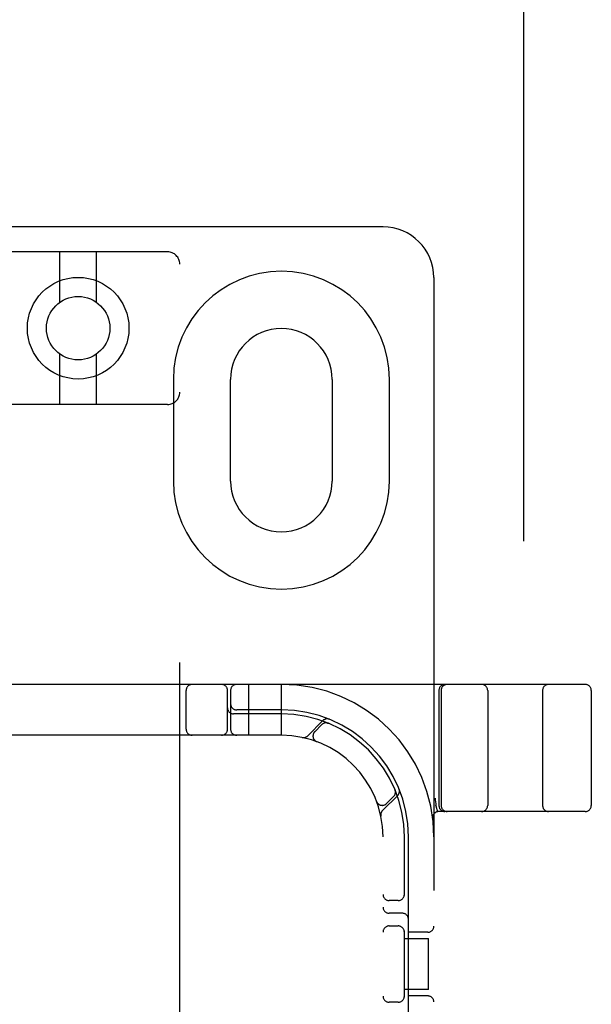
# Model space of a CAD drawing. Header units: inches. Extents: x 0 to 274, y 0 to 177.
# Tile 75 of 138: x 77.11 to 78.52, y 91.91 to 94.33. Entities that reach past the tile are written whole.
import ezdxf

# ---------------------------------------------------------------- set-up
doc = ezdxf.new("R2010")
doc.units = ezdxf.units.IN
doc.header["$LTSCALE"] = 15.069778
doc.header["$MEASUREMENT"] = 0
doc.linetypes.add('HIDDEN', pattern=[0.2, 0.1, -0.1])
doc.layers.add('DEFAULT_2', color=8, linetype='HIDDEN')

msp = doc.modelspace()

# ---------------------------------------------------------------- linework, layer by layer
at = {"layer": 'DEFAULT_2', "color": 8, "linetype": 'HIDDEN'}
for p, q in [((78.3547, 121.6813), (78.3547, 60.7113)), ((78.0087, 93.8213), (76.5087, 93.8213)), ((77.4787, 93.7596), (77.0387, 93.7596)), ((77.2137, 93.6358), (77.2137, 93.7596)), ((77.3037, 93.6358), (77.3037, 93.7596)), ((77.5087, 88.2291), (77.5087, 93.7296)), ((78.1337, 93.6963), (78.1337, 88.6963)), ((77.2137, 93.3846), (77.2137, 93.5084)), ((77.3037, 93.3846), (77.3037, 93.5084)), ((77.4931, 93.4463), (77.4931, 93.1963)), ((77.6337, 93.1963), (77.6337, 93.4463)), ((77.8837, 93.4463), (77.8837, 93.1963)), ((78.0243, 93.1963), (78.0243, 93.4463)), ((77.4787, 93.3846), (77.0387, 93.3846)), ((78.5062, 92.6963), (76.0112, 92.6963)), ((77.6787, 92.5713), (77.6787, 92.6963)), ((77.7587, 92.5713), (77.7587, 92.6963)), ((77.5243, 92.5863), (77.5243, 92.6813)), ((77.6262, 92.5863), (77.6262, 92.6813)), ((77.6337, 92.6813), (77.6337, 92.5863)), ((78.1462, 92.6813), (78.1462, 92.3988)), ((78.1518, 92.6813), (78.1518, 92.3988)), ((78.2662, 92.6813), (78.2662, 92.3988)), ((78.4012, 92.6813), (78.4012, 92.3988)), ((78.5212, 92.6813), (78.5212, 92.3988)), ((77.7587, 92.6238), (77.6412, 92.6238)), ((77.7587, 92.6338), (77.6487, 92.6338)), ((77.861, 92.6074), (77.8234, 92.5698)), ((77.8581, 92.5975), (77.8408, 92.5801)), ((77.8743, 92.6008), (77.8729, 92.6014)), ((77.7587, 92.5713), (76.7587, 92.5713)), ((77.8455, 92.5557), (77.8458, 92.5556)), ((77.8461, 92.5555), (77.8458, 92.5556)), ((78.0073, 92.386), (78.0449, 92.4236)), ((78.0175, 92.4033), (78.0349, 92.4207)), ((78.0388, 92.4355), (78.0382, 92.4368)), ((78.0382, 92.4368), (78.0382, 92.4368)), ((78.0382, 92.4368), (78.0382, 92.4368)), ((77.993, 92.4083), (77.9929, 92.4087)), ((77.993, 92.4084), (77.9931, 92.4081)), ((78.139, 92.3978), (78.1389, 92.3984)), ((78.139, 92.3978), (78.1424, 92.3834)), ((78.5062, 92.3838), (78.1458, 92.3838)), ((78.0087, 90.0713), (78.0087, 92.3213)), ((78.0612, 92.1771), (78.0612, 92.3213)), ((78.0712, 91.7113), (78.0712, 92.3213)), ((78.0462, 92.165), (78.0237, 92.165)), ((78.0562, 92.1338), (78.0237, 92.1338)), ((78.0237, 92.1025), (78.0462, 92.1025)), ((78.0612, 91.9271), (78.0612, 92.0905)), ((78.1187, 92.0869), (78.0712, 92.0869)), ((78.0612, 92.0713), (78.1207, 92.0713)), ((78.1207, 91.9463), (78.1207, 92.0713)), ((78.1207, 91.9463), (78.0612, 91.9463)), ((78.0462, 91.915), (78.0237, 91.915)), ((78.1187, 91.9306), (78.0712, 91.9306))]:
    msp.add_line(p, q, dxfattribs=at)
for points in [[(77.8705, 92.6018), (77.8706, 92.6017), (77.871, 92.6017), (77.8713, 92.6016), (77.8717, 92.6016), (77.872, 92.6015), (77.8723, 92.6014), (77.8726, 92.6013), (77.8729, 92.6013), (77.8732, 92.6012), (77.8735, 92.6011), (77.8737, 92.601), (77.8739, 92.6009), (77.8741, 92.6009), (77.8742, 92.6008)], [(77.8742, 92.6008), (77.8742, 92.6008), (77.8742, 92.6008)], [(78.0383, 92.4368), (78.0383, 92.4367), (78.0383, 92.4365), (78.0384, 92.4363), (78.0385, 92.4361), (78.0386, 92.4358), (78.0387, 92.4356), (78.0387, 92.4353), (78.0388, 92.4351), (78.0389, 92.4348), (78.0389, 92.4346), (78.039, 92.4343), (78.039, 92.434), (78.0391, 92.4337), (78.0391, 92.4334), (78.0392, 92.4332), (78.0392, 92.433)], [(78.1368, 92.4167), (78.1374, 92.4123), (78.1379, 92.4078), (78.1384, 92.4031), (78.1389, 92.3984)]]:
    msp.add_lwpolyline(points, dxfattribs=at)
for radius in [0.125, 0.078]:
    msp.add_circle((77.2587, 93.5721), radius, dxfattribs=at)
for centre, radius, start, end in [((78.0087, 93.6963), 0.125, 0, 90), ((77.4787, 93.7296), 0.03, 0, 90), ((77.7587, 93.4463), 0.2656, 0, 180), ((77.7587, 93.4463), 0.125, 0, 180), ((77.4787, 93.4146), 0.03, 270, 360), ((77.7587, 93.1963), 0.2656, 180, 360), ((77.7587, 93.1963), 0.125, 180, 360), ((77.5393, 92.6813), 0.015, 90, 180), ((77.6112, 92.6813), 0.015, 0, 90), ((77.6487, 92.6813), 0.015, 90, 180), ((77.7587, 92.3213), 0.375, 0, 90), ((78.1612, 92.6813), 0.015, 90, 180), ((78.1668, 92.6813), 0.015, 90, 180), ((78.2512, 92.6813), 0.015, 0, 90), ((78.4162, 92.6813), 0.015, 90, 180), ((78.5062, 92.6813), 0.015, 0, 90), ((77.6412, 92.6388), 0.015, 180, 270), ((77.6487, 92.6488), 0.015, 180, 270), ((77.7587, 92.3213), 0.3125, 0, 90), ((77.7587, 92.3213), 0.3025, 0, 90), ((77.8687, 92.5869), 0.015, 67.4954, 135), ((77.8713, 92.5972), 0.0145, 67.8042, 135), ((77.5393, 92.5863), 0.015, 180, 270), ((77.6112, 92.5863), 0.015, 270, 360), ((77.6487, 92.5863), 0.015, 180, 270), ((77.7587, 92.3213), 0.25, 0, 90), ((77.8132, 92.5801), 0.0145, 258.1145, 315), ((77.8514, 92.5695), 0.015, 135, 249.5253), ((78.0243, 92.4313), 0.015, 315, 22.5046), ((78.0346, 92.4338), 0.0145, 315, 22.1958), ((78.0069, 92.414), 0.015, 200.4747, 315), ((78.1612, 92.3988), 0.015, 180, 270), ((78.1668, 92.3988), 0.015, 180, 270), ((78.2512, 92.3988), 0.015, 270, 360), ((78.4162, 92.3988), 0.015, 180, 270), ((78.5062, 92.3988), 0.015, 270, 360), ((78.0175, 92.3757), 0.0145, 135, 191.8855), ((78.1458, 92.3688), 0.015, 90, 186.9957), ((78.0237, 92.18), 0.015, 180, 270), ((78.0462, 92.18), 0.015, 270, 0), ((78.0237, 92.1488), 0.015, 180, 270), ((78.0562, 92.1188), 0.015, 0, 90), ((78.0237, 92.0875), 0.015, 90, 180), ((78.0462, 92.0875), 0.015, 0, 90), ((78.1187, 92.1019), 0.015, 270, 360), ((78.0237, 91.93), 0.015, 180, 270), ((78.0462, 91.93), 0.015, 270, 360), ((78.1187, 91.9156), 0.015, 0, 90)]:
    msp.add_arc(centre, radius, start, end, dxfattribs=at)

doc.saveas('drawing.dxf')
